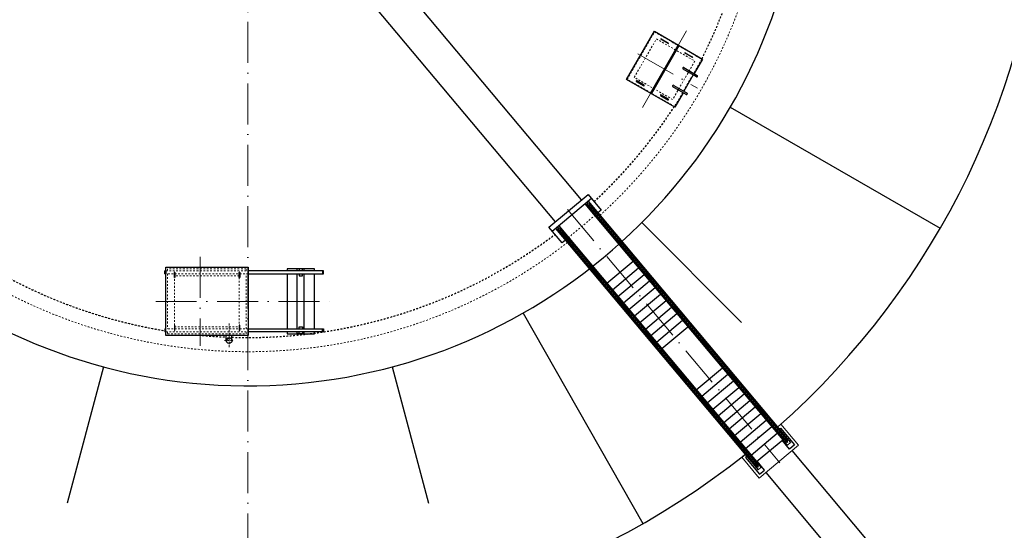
# Model space of a CAD drawing. Header units: millimetres. Extents: x -13331 to 209855, y -117294 to 47640.
# Tile 24 of 34: x 45309 to 74161, y -4304 to 10654. Entities that reach past the tile are written whole.
import ezdxf

# ---------------------------------------------------------------- set-up
doc = ezdxf.new("R2010")
doc.units = ezdxf.units.MM
doc.linetypes.add('ACAD_ISO10W100', pattern=[18, 12, -3, 0, -3])
doc.linetypes.add('JIS_02_1.0', pattern=[2, 1, -1])
doc.layers.add('Beschriftung', color=7, linetype='Continuous', lineweight=9)
doc.layers.add('Betonfundamente', color=7, linetype='Continuous', lineweight=18)

msp = doc.modelspace()

# ---------------------------------------------------------------- hatches: boundary and pattern name
at = {"layer": 'Beschriftung'}
for points in [[(51443.76108, 1337.0026, 0.4142135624), (51359.61108, 1252.8526), (51373.20375, 1252.8526, -0.316340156), (51443.76108, 1323.40994)], [(51373.20375, 1252.8526), (51359.61108, 1252.8526, 0.1989123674), (51384.25805, 1193.34956, -0.1800703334)], [(51443.76108, 1337.0026), (51443.76108, 1323.40994, -0.1800703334), (51503.26412, 1312.35563, 0.1989123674)]]:
    msp.add_hatch(color=256, dxfattribs=at).paths.add_polyline_path(points)

# ---------------------------------------------------------------- linework, layer by layer
at = {"linetype": 'ACAD_ISO10W100', "lineweight": 18, "ltscale": 100}
for p, q in [((51993.76108, 15988.05908), (51993.76108, -7718.57187)), ((63557.81079, 8082.37424), (64851.62776, 10323.33096)), ((63418.45759, 9656.801), (65170.3376, 8645.3526)), ((61358.53377, 5092.35111), (67587.40685, -2330.93077)), ((50593.76108, 3702.8526), (50593.76108, 1102.8526)), ((49293.76108, 2402.8526), (54483.76108, 2402.8526))]:
    msp.add_line(p, q, dxfattribs=at)
for p, q in [((61773.69537, 5375.44269), (56293.76108, 11906.17406)), ((61007.65093, 4732.65508), (55293.76108, 11542.20383)), ((63091.40857, 8904.5419), (63906.40857, 10316.1633)), ((63906.40857, 10316.1633), (65318.02998, 9501.1633)), ((63792.45614, 8499.7919), (64607.45614, 9911.4133)), ((63818.4369, 8484.7919), (64633.4369, 9896.4133)), ((64312.40204, 9959.36461), (64095.89569, 10084.36461)), ((64101.89569, 10094.75692), (64318.40204, 9969.75692)), ((65022.54287, 9549.36461), (64806.03652, 9674.36461)), ((64812.03652, 9684.75692), (65028.54287, 9559.75692)), ((64773.82622, 9248.57473), (65163.53765, 9023.57473)), ((65318.02998, 9501.1633), (65072.60498, 9076.07473)), ((65139.38765, 8981.74571), (64749.67622, 9206.74571)), ((65048.45498, 9034.24571), (64772.60498, 8556.45949)), ((64503.02998, 8089.5419), (63091.40857, 8904.5419)), ((63377.89569, 8840.75213), (63594.40204, 8715.75213)), ((63606.40204, 8736.53674), (63389.89569, 8861.53674)), ((64839.38765, 8462.13046), (64449.67622, 8687.13046)), ((64473.82622, 8728.95949), (64863.53765, 8503.95949)), ((64088.03652, 8430.75213), (64304.54287, 8305.75213)), ((64316.54287, 8326.53674), (64100.03652, 8451.53674)), ((64748.45498, 8514.63046), (64503.02998, 8089.5419)), ((66131.6258, 8090.3526), (72277.30966, 4542.14037)), ((60816.13982, 4571.95818), (61965.20648, 5536.13959)), ((61965.20648, 5536.13959), (62350.87905, 5076.51293)), ((60912.55796, 4457.05151), (62061.62462, 5421.23293)), ((61870.11351, 5260.53602), (67668.05775, -1649.18485)), ((61936.14346, 5237.61729), (67768.55976, -1713.18578)), ((61962.03885, 5337.67054), (67896.57545, -1734.83478)), ((61973.14341, 5268.66393), (67805.55971, -1682.13914)), ((62350.87905, 5076.51293), (62251.29327, 4992.95054)), ((61104.06907, 4617.74841), (66902.01331, -2291.97246)), ((63537.27929, 4709.3344), (66461.56606, 1785.04762)), ((61201.81238, 4112.33151), (60816.13982, 4571.95818)), ((61012.14374, 4540.6139), (66946.68034, -2531.89142)), ((61078.17369, 4517.69517), (66910.58998, -2433.1079)), ((61115.17363, 4548.74181), (66947.58993, -2402.06126)), ((61301.39816, 4195.8939), (61201.81238, 4112.33151)), ((62518.20181, 2932.45064), (63284.24625, 3575.23825)), ((49563.76108, 3207.67124), (49563.76108, 3297.67124)), ((49593.76108, 3297.67124), (49563.76108, 3297.67124)), ((49563.76108, 3207.67124), (49593.76108, 3207.67124)), ((49573.76108, 3207.67124), (49573.76108, 3297.67124)), ((49842.76108, 3102.8526), (49842.76108, 3252.8526)), ((49854.76108, 3252.8526), (49854.76108, 3102.8526)), ((51742.76108, 3102.8526), (51742.76108, 3252.8526)), ((51754.76108, 3252.8526), (51754.76108, 3102.8526)), ((54213.76108, 3297.67124), (52003.76108, 3297.67124)), ((52003.76108, 3207.67124), (54213.76108, 3207.67124)), ((53443.76108, 3297.67124), (53443.76108, 3352.8526)), ((53643.76108, 3352.8526), (53443.76108, 3352.8526)), ((53443.76108, 1598.03396), (53443.76108, 3207.67124)), ((53643.76108, 3297.67124), (53643.76108, 3352.8526)), ((53643.76108, 1598.03396), (53643.76108, 3207.67124)), ((54203.76108, 3207.67124), (54203.76108, 3297.67124)), ((54213.76108, 3207.67124), (54213.76108, 3297.67124)), ((62678.89871, 2740.93953), (63444.94316, 3383.72714)), ((62839.59562, 2549.42842), (63605.64006, 3192.21603)), ((63000.29252, 2357.91731), (63766.33696, 3000.70492)), ((63160.98942, 2166.4062), (63927.03386, 2809.19381)), ((63321.68632, 1974.89509), (64087.73077, 2617.68269)), ((63482.38323, 1783.38397), (64248.42767, 2426.17158)), ((60060.56559, 2060.16821), (63567.1793, -4109.34558)), ((63643.08013, 1591.87286), (64409.12457, 2234.66047)), ((63803.77703, 1400.36175), (64569.82147, 2043.14936)), ((63964.47393, 1208.85064), (64730.51838, 1851.63825)), ((49563.76108, 1598.03396), (49563.76108, 1508.03396)), ((49563.76108, 1598.03396), (49593.76108, 1598.03396)), ((49593.76108, 1508.03396), (49563.76108, 1508.03396)), ((49573.76108, 1598.03396), (49573.76108, 1508.03396)), ((49842.76108, 1702.8526), (49842.76108, 1552.8526)), ((49854.76108, 1552.8526), (49854.76108, 1702.8526)), ((51742.76108, 1702.8526), (51742.76108, 1552.8526)), ((51754.76108, 1552.8526), (51754.76108, 1702.8526)), ((52003.76108, 1598.03396), (54213.76108, 1598.03396)), ((54213.76108, 1508.03396), (52003.76108, 1508.03396)), ((53443.76108, 1452.8526), (53443.76108, 1508.03396)), ((53643.76108, 1452.8526), (53443.76108, 1452.8526)), ((53643.76108, 1452.8526), (53643.76108, 1508.03396)), ((54203.76108, 1598.03396), (54203.76108, 1508.03396)), ((54213.76108, 1598.03396), (54213.76108, 1508.03396)), ((64125.17084, 1017.33953), (64891.21528, 1660.12714)), ((51359.61108, 1252.8526), (51359.61108, 1402.8526)), ((51527.91108, 1252.8526), (51527.91108, 1402.8526)), ((47768.54017, 484.11348), (46698.17692, -3510.53654)), ((56218.982, 484.11348), (57289.34524, -3510.53654)), ((65134.34738, -185.35024), (65900.39183, 457.43737)), ((65295.04429, -376.86136), (66061.08873, 265.92625)), ((65455.74119, -568.37247), (66221.78563, 74.41514)), ((65616.43809, -759.88358), (66382.48253, -117.09597)), ((65777.13499, -951.39469), (66543.17944, -308.60708)), ((65937.83189, -1142.9058), (66703.87634, -500.11819)), ((66098.5288, -1334.41691), (66864.57324, -691.6293)), ((66259.2257, -1525.92802), (67025.27014, -883.14041)), ((66419.9226, -1717.43913), (67185.96705, -1074.65152)), ((66580.6195, -1908.95024), (67346.66395, -1266.16263)), ((66741.31641, -2100.46135), (67507.36085, -1457.67374)), ((66902.01331, -2291.97246), (67668.05775, -1649.18485)), ((67938.2897, -1971.23474), (71497.9859, -6213.51548)), ((67172.24525, -2614.02235), (71031.67824, -7213.51548))]:
    msp.add_line(p, q)
at = {"linetype": 'JIS_02_1.0', "lineweight": 18, "ltscale": 50}
for p, q in [((63111.89895, 8910.03228), (63911.89895, 10295.67292)), ((63911.89895, 10295.67292), (65297.5396, 9495.67292)), ((63316.80277, 8964.93609), (63966.80277, 10090.76911)), ((63966.80277, 10090.76911), (65092.63579, 9440.76911)), ((65092.63579, 9440.76911), (64442.63579, 8314.93609)), ((65297.5396, 9495.67292), (65059.6146, 9083.57473)), ((64442.63579, 8314.93609), (63316.80277, 8964.93609)), ((65035.4646, 9041.74571), (64759.6146, 8563.95949)), ((64497.5396, 8110.03228), (63111.89895, 8910.03228)), ((64735.4646, 8522.13046), (64497.5396, 8110.03228)), ((61301.39816, 4195.8939), (62251.29327, 4992.95054)), ((49593.76108, 3297.67124), (52003.76108, 3297.67124)), ((52003.76108, 3207.67124), (49593.76108, 3207.67124)), ((51943.76108, 3352.8526), (49643.76108, 3352.8526)), ((49643.76108, 3352.8526), (49643.76108, 3297.67124)), ((49643.76108, 3207.67124), (49643.76108, 1598.03396)), ((51943.76108, 3297.67124), (51943.76108, 3352.8526)), ((51943.76108, 1598.03396), (51943.76108, 3207.67124)), ((51743.76108, 3152.8526), (49843.76108, 3152.8526)), ((49843.76108, 3152.8526), (49843.76108, 1652.8526)), ((51743.76108, 1652.8526), (51743.76108, 3152.8526)), ((52003.76108, 1598.03396), (49593.76108, 1598.03396)), ((49593.76108, 1508.03396), (52003.76108, 1508.03396)), ((49643.76108, 1508.03396), (49643.76108, 1452.8526)), ((49643.76108, 1452.8526), (51943.76108, 1452.8526)), ((49843.76108, 1652.8526), (51743.76108, 1652.8526)), ((51943.76108, 1452.8526), (51943.76108, 1508.03396))]:
    msp.add_line(p, q, dxfattribs=at)
at = {"linetype": 'ACAD_ISO10W100', "lineweight": 18, "ltscale": 5}
for p, q in [((61927.19245, 5285.85543), (67818.65274, -1735.31355)), ((61069.22267, 4565.9333), (66960.68297, -2455.23567)), ((51443.76108, 1752.8526), (51443.76108, 1052.8526)), ((51309.61108, 1252.8526), (51577.91108, 1252.8526))]:
    msp.add_line(p, q, dxfattribs=at)
for points in [[(49573.76108, 3292.67124), (49593.76108, 3292.67124), (49593.76108, 3212.67124), (49573.76108, 3212.67124)], [(53943.76108, 3297.67124), (53943.76108, 3352.8526), (53143.76108, 3352.8526), (53143.76108, 3297.67124)], [(53143.76108, 3207.67124), (53143.76108, 1598.03396)], [(53593.76108, 3297.67124), (53593.76108, 3352.67124), (53493.76108, 3352.67124), (53493.76108, 3297.67124)], [(53493.76108, 3207.67124), (53493.76108, 3152.67124), (53593.76108, 3152.67124), (53593.76108, 3207.67124)], [(53943.76108, 1598.03396), (53943.76108, 3207.67124)], [(54203.76108, 3292.67124), (54183.76108, 3292.67124), (54183.76108, 3212.67124), (54203.76108, 3212.67124)], [(49573.76108, 1513.03396), (49593.76108, 1513.03396), (49593.76108, 1593.03396), (49573.76108, 1593.03396)], [(53143.76108, 1508.03396), (53143.76108, 1452.8526), (53943.76108, 1452.8526), (53943.76108, 1508.03396)], [(53493.76108, 1598.03396), (53493.76108, 1653.03396), (53593.76108, 1653.03396), (53593.76108, 1598.03396)], [(53593.76108, 1508.03396), (53593.76108, 1453.03396), (53493.76108, 1453.03396), (53493.76108, 1508.03396)], [(54203.76108, 1513.03396), (54183.76108, 1513.03396), (54183.76108, 1593.03396), (54203.76108, 1593.03396)], [(67567.40795, -1342.54823), (67605.54579, -1310.54678), (68016.92986, -1800.81523), (67871.38141, -1922.94487), (67652.57248, -1662.17854)], [(67896.57545, -1734.83478), (67804.65012, -1811.9693), (67668.05775, -1649.18485)], [(66617.51284, -2139.60487), (66579.375, -2171.60631), (66990.75907, -2661.87476), (67136.30752, -2539.74511), (66917.49858, -2278.97878)], [(66946.68034, -2531.89142), (67038.60568, -2454.75691), (66902.01331, -2291.97246)]]:
    msp.add_lwpolyline(points)
msp.add_lwpolyline([(49593.76108, 3402.8526), (52003.76108, 3402.8526), (52003.76108, 1402.8526), (49593.76108, 1402.8526)], close=True)
msp.add_circle((51443.76108, 1252.8526), 84.15)
for centre, radius, start, end in [((51993.76108, 16252.8526), 23421.42447, 311.516881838, 308.483118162), ((51993.76108, 16252.8526), 16325, 189.98200399, 354.546446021), ((64098.89569, 10089.56076), 6, 60, 240), ((64315.40204, 9964.56076), 6, 240, 60), ((64809.03652, 9679.56076), 6, 60, 240), ((65025.54287, 9554.56076), 6, 240, 60), ((64761.75122, 9227.66022), 24.15, 60, 240), ((65151.46265, 9002.66022), 24.15, 240, 60), ((63383.89569, 8851.14444), 12, 60, 240), ((63600.40204, 8726.14444), 12, 240, 60), ((64461.75122, 8708.04498), 24.15, 60, 240), ((64094.03652, 8441.14444), 12, 60, 240), ((64851.46265, 8483.04498), 24.15, 240, 60), ((64310.54287, 8316.14444), 12, 240, 60), ((61954.64344, 5253.14061), 24.15, 40, 220), ((61096.67366, 4533.21849), 24.15, 40, 220), ((49848.76108, 3252.8526), 6, 0, 180), ((51748.76108, 3252.8526), 6, 0, 180), ((49848.76108, 3102.8526), 6, 180, 0), ((51748.76108, 3102.8526), 6, 180, 0), ((49848.76108, 1702.8526), 6, 0, 180), ((49848.76108, 1552.8526), 6, 180, 0), ((51748.76108, 1702.8526), 6, 0, 180), ((51748.76108, 1552.8526), 6, 180, 0), ((67787.05973, -1697.66246), 24.15, 220, 40), ((66929.08996, -2417.58458), 24.15, 220, 40)]:
    msp.add_arc(centre, radius, start, end)
at = {"linetype": 'JIS_02_1.0', "lineweight": 18, "ltscale": 50}
for radius, start, end in [(15325, 312.318634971, 178.371022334), (14909, 333.133633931, 20.580627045), (14919, 333.131531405, 20.586998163), (14919, 180.727498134, 260.625924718), (14909, 180.72798612, 260.619580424), (15325, 185.628977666, 307.681365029), (14909, 312.883491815, 326.866366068), (14919, 312.881557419, 326.868468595), (14909, 268.209431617, 307.116508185), (14919, 268.2106322, 307.118442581), (14919, 264.487357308, 267.563840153), (14909, 264.901027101, 267.562205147)]:
    msp.add_arc((51993.76108, 16252.8526), radius, start, end, dxfattribs=at)
at = {"layer": 'Beschriftung'}
msp.add_arc((51458.66304, 1237.95064), 86.74883, 59.059982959, 210.940017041, dxfattribs=at)
at = {"layer": 'Betonfundamente'}
for p, q in [((67615.40634, -1197.84022), (67515.98494, -1281.26467)), ((68129.63642, -1810.67577), (67615.40634, -1197.84022)), ((68129.80081, -1810.53784), (66980.73414, -2774.71925)), ((66566.08983, -2078.32131), (66466.33967, -2162.02163)), ((66980.56976, -2774.85719), (66466.33967, -2162.02163))]:
    msp.add_line(p, q, dxfattribs=at)

doc.saveas('drawing.dxf')
